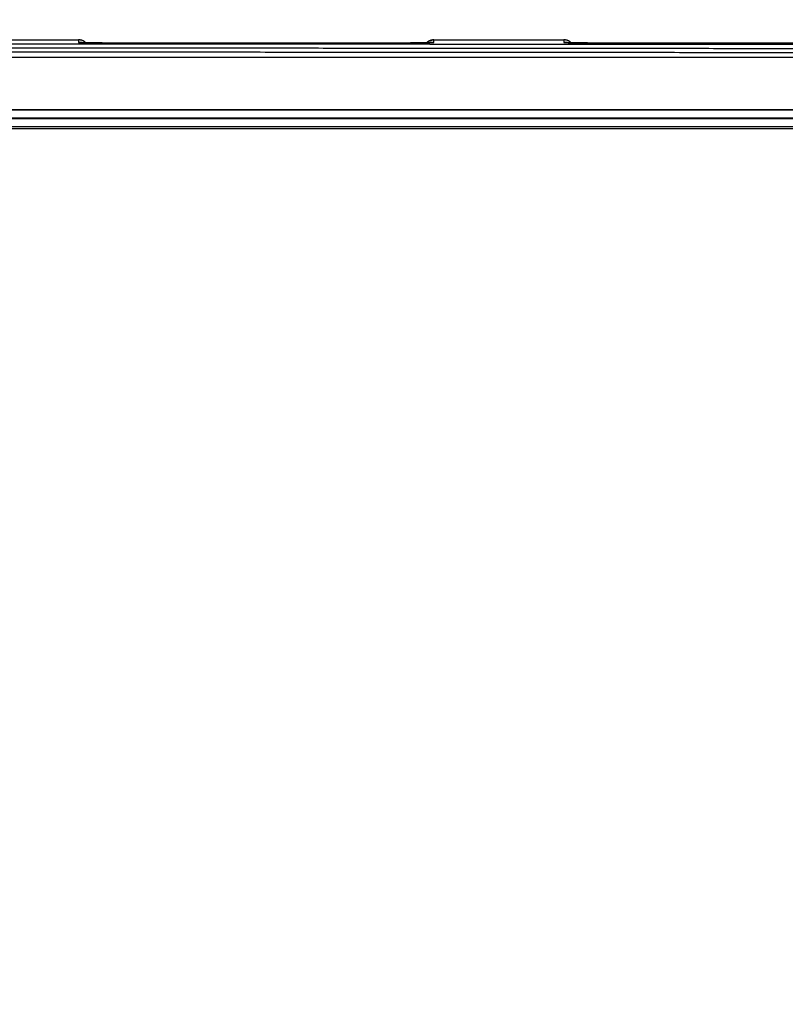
# Model space of a CAD drawing. Header units: inches. Extents: x 0 to 34, y 0 to 22.
# Tile 11 of 105: x 18 to 19.4, y 3.2 to 5.1. Entities that reach past the tile are written whole.
import ezdxf

# ---------------------------------------------------------------- set-up
doc = ezdxf.new("R2010")
doc.units = ezdxf.units.IN
doc.header["$LTSCALE"] = 1.87
doc.header["$MEASUREMENT"] = 0
doc.layers.get('0').update_dxf_attribs({"linetype": 'CONTINUOUS'})
doc.layers.add('DIMENSIONS', color=7, linetype='CONTINUOUS')
doc.styles.get("Standard").update_dxf_attribs({"font": 'txt', "width": 0.8})
doc.dimstyles.new('DIMSTYLE_1', dxfattribs={"dimtxt": 0.125, "dimasz": 0.18, "dimexe": 0.18, "dimexo": 0.0625, "dimgap": 0.09, "dimtad": 0, "dimtih": 1, "dimtoh": 1, "dimdec": 3, "dimzin": 4, "dimdsep": 46, "dimtxsty": 'STANDARD', "dimblk": '_FILLED', "dimblk1": '_FILLED', "dimblk2": '_FILLED', "dimcen": 0.09, "dimadec": 0, "dimazin": 0, "dimtp": 0.01, "dimtm": 0.01, "dimtfac": 1, "dimtdec": 3, "dimtofl": 0, "dimtmove": 0, "dimatfit": 3, "dimldrblk": '_FILLED', "dimfxl": 1, "dimtolj": 1, "dimtzin": 4, "dimarcsym": 0})

# ---------------------------------------------------------------- blocks, each defined once
blk = doc.blocks.new('_FILLED')
at = {"color": 0, "linetype": 'BYBLOCK'}
blk.add_solid([(0, 0), (-1, 0.174), (-1, -0.174)], dxfattribs=at)
blk = doc.blocks.new('*D6')
at = {"layer": 'DIMENSIONS', "color": 2, "linetype": 'CONTINUOUS'}
for p, q in [((20.2842, 3.2251), (20.2842, 5.9477)), ((21.0332, 5.0207), (21.0332, 5.9477)), ((20.2842, 5.8227), (19.8687, 5.8227)), ((21.0332, 5.8227), (21.3932, 5.8227))]:
    blk.add_line(p, q, dxfattribs=at)
at = {"layer": 'DIMENSIONS', "color": 2, "linetype": 'CONTINUOUS', "xscale": 0.18, "yscale": 0.18, "zscale": 0.18}
blk.add_blockref('_FILLED', (20.2842, 5.8227), dxfattribs=at)
at = {"layer": 'DIMENSIONS', "color": 2, "linetype": 'CONTINUOUS', "xscale": 0.18, "yscale": 0.18, "zscale": 0.18, "rotation": 180}
blk.add_blockref('_FILLED', (21.0332, 5.8227), dxfattribs=at)
at = {"layer": 'DIMENSIONS', "color": 2, "linetype": 'CONTINUOUS', "width": 0.8}
for s, p in [('.749', (18.5812, 5.7602)), ('[', (19.1062, 5.7602)), ('19.02', (19.2062, 5.7602)), (']', (19.7062, 5.7602))]:
    blk.add_text(s, height=0.125, dxfattribs=at).set_placement(p)
blk = doc.blocks.new('*D7')
at = {"layer": 'DIMENSIONS', "color": 2, "linetype": 'CONTINUOUS'}
for p, q in [((13.7841, 3.2255), (13.7841, 6.6977)), ((20.2842, 3.2251), (20.2842, 6.6977)), ((13.7841, 6.5727), (16.3092, 6.5727)), ((20.2842, 6.5727), (17.7592, 6.5727))]:
    blk.add_line(p, q, dxfattribs=at)
at = {"layer": 'DIMENSIONS', "color": 2, "linetype": 'CONTINUOUS', "xscale": 0.18, "yscale": 0.18, "zscale": 0.18, "rotation": 180}
blk.add_blockref('_FILLED', (13.7841, 6.5727), dxfattribs=at)
at = {"layer": 'DIMENSIONS', "color": 2, "linetype": 'CONTINUOUS', "xscale": 0.18, "yscale": 0.18, "zscale": 0.18}
blk.add_blockref('_FILLED', (20.2842, 6.5727), dxfattribs=at)
at = {"layer": 'DIMENSIONS', "color": 2, "linetype": 'CONTINUOUS', "width": 0.8}
for s, p in [('[', (16.9967, 6.5102)), (']', (17.5967, 6.5102)), ('6.500', (16.3717, 6.5102)), ('165.1', (17.0967, 6.5102))]:
    blk.add_text(s, height=0.125, dxfattribs=at).set_placement(p)

msp = doc.modelspace()

# ---------------------------------------------------------------- linework, layer by layer
at = {"color": 7, "linetype": 'CONTINUOUS'}
for p, q in [((17.8307, 5.0727), (18.0797, 5.0727)), ((18.0797, 5.0727), (18.0798, 5.0677)), ((18.0828, 5.0674), (18.0826, 5.0674)), ((18.0831, 5.0674), (18.0828, 5.0674)), ((18.0834, 5.0674), (18.0831, 5.0674)), ((18.0838, 5.0674), (18.0834, 5.0674)), ((18.0846, 5.0673), (18.0838, 5.0674)), ((18.0857, 5.0673), (18.0846, 5.0673)), ((18.0876, 5.0672), (18.0857, 5.0673)), ((18.09, 5.0672), (18.0876, 5.0672)), ((18.0931, 5.0671), (18.09, 5.0672)), ((18.0969, 5.067), (18.0931, 5.0671)), ((18.1016, 5.0669), (18.0969, 5.067)), ((18.1059, 5.0669), (18.1016, 5.0669)), ((18.111, 5.0668), (18.1059, 5.0669)), ((18.1173, 5.0667), (18.111, 5.0668)), ((18.1251, 5.0666), (18.1173, 5.0667)), ((18.1345, 5.0665), (18.1251, 5.0666)), ((18.1419, 5.0665), (18.1345, 5.0665)), ((18.1506, 5.0664), (18.1419, 5.0665)), ((18.1603, 5.0663), (18.1506, 5.0664)), ((18.1706, 5.0663), (18.1603, 5.0663)), ((18.1812, 5.0662), (18.1706, 5.0663)), ((18.1923, 5.0662), (18.1812, 5.0662)), ((18.2037, 5.0661), (18.1923, 5.0662)), ((18.2154, 5.0661), (18.2037, 5.0661)), ((18.2273, 5.0661), (18.2154, 5.0661)), ((18.2394, 5.0661), (18.2273, 5.0661)), ((18.2516, 5.066), (18.2394, 5.0661)), ((18.2639, 5.066), (18.2516, 5.066)), ((18.5827, 5.066), (18.2639, 5.066)), ((18.5949, 5.066), (18.5827, 5.066)), ((18.6071, 5.0661), (18.5949, 5.066)), ((18.6191, 5.0661), (18.6071, 5.0661)), ((18.6309, 5.0661), (18.6191, 5.0661)), ((18.6425, 5.0662), (18.6309, 5.0661)), ((18.6572, 5.0662), (18.6425, 5.0662)), ((18.6692, 5.0663), (18.6572, 5.0662)), ((18.6795, 5.0663), (18.6692, 5.0663)), ((18.6885, 5.0664), (18.6795, 5.0663)), ((18.6991, 5.0665), (18.6885, 5.0664)), ((18.7081, 5.0665), (18.6991, 5.0665)), ((18.7158, 5.0666), (18.7081, 5.0665)), ((18.7225, 5.0667), (18.7158, 5.0666)), ((18.7284, 5.0668), (18.7225, 5.0667)), ((18.7345, 5.0669), (18.7284, 5.0668)), ((18.7394, 5.0669), (18.7345, 5.0669)), ((18.7434, 5.067), (18.7394, 5.0669)), ((18.7467, 5.0671), (18.7434, 5.067)), ((18.7495, 5.0671), (18.7467, 5.0671)), ((18.7519, 5.0672), (18.7495, 5.0671)), ((18.7538, 5.0673), (18.7519, 5.0672)), ((18.7551, 5.0673), (18.7538, 5.0673)), ((18.7561, 5.0673), (18.7551, 5.0673)), ((18.7567, 5.0674), (18.7561, 5.0673)), ((18.7572, 5.0674), (18.7567, 5.0674)), ((18.7575, 5.0674), (18.7572, 5.0674)), ((18.7577, 5.0674), (18.7575, 5.0674)), ((18.7578, 5.0674), (18.7577, 5.0674)), ((18.7579, 5.0674), (18.7578, 5.0674)), ((18.7579, 5.0675), (18.7579, 5.0675)), ((18.7579, 5.0675), (18.7579, 5.0674)), ((18.7606, 5.0677), (18.7607, 5.0727)), ((18.7607, 5.0727), (19.0097, 5.0727)), ((19.0097, 5.0727), (19.0098, 5.0677)), ((19.0128, 5.0674), (19.0126, 5.0674)), ((19.0131, 5.0674), (19.0128, 5.0674)), ((19.0134, 5.0674), (19.0131, 5.0674)), ((19.0138, 5.0674), (19.0134, 5.0674)), ((19.0146, 5.0673), (19.0138, 5.0674)), ((19.0157, 5.0673), (19.0146, 5.0673)), ((19.0176, 5.0672), (19.0157, 5.0673)), ((19.02, 5.0672), (19.0176, 5.0672)), ((19.0231, 5.0671), (19.02, 5.0672)), ((19.0269, 5.067), (19.0231, 5.0671)), ((19.0316, 5.0669), (19.0269, 5.067)), ((19.0359, 5.0669), (19.0316, 5.0669)), ((19.041, 5.0668), (19.0359, 5.0669)), ((19.0473, 5.0667), (19.041, 5.0668)), ((19.0551, 5.0666), (19.0473, 5.0667)), ((19.0645, 5.0665), (19.0551, 5.0666)), ((19.0719, 5.0665), (19.0645, 5.0665)), ((19.0806, 5.0664), (19.0719, 5.0665)), ((19.0903, 5.0663), (19.0806, 5.0664)), ((19.1006, 5.0663), (19.0903, 5.0663)), ((19.1112, 5.0662), (19.1006, 5.0663)), ((19.1223, 5.0662), (19.1112, 5.0662)), ((19.1337, 5.0661), (19.1223, 5.0662)), ((19.1454, 5.0661), (19.1337, 5.0661)), ((19.1573, 5.0661), (19.1454, 5.0661)), ((19.1694, 5.0661), (19.1573, 5.0661)), ((19.1816, 5.066), (19.1694, 5.0661)), ((19.1939, 5.066), (19.1816, 5.066)), ((19.5127, 5.066), (19.1939, 5.066)), ((20.6105, 5.0388), (13.43, 5.0388)), ((20.853, 4.9377), (9.9418, 4.9377)), ((20.6096, 4.9388), (13.4309, 4.9388)), ((20.853, 4.9227), (9.9418, 4.9227)), ((9.9428, 4.9218), (20.852, 4.9218)), ((9.9428, 4.9068), (20.852, 4.9068)), ((9.9622, 4.9025), (20.8321, 4.9025))]:
    msp.add_line(p, q, dxfattribs=at)
for points in [[(18.0936, 5.0671), (18.0935, 5.0672), (18.0927, 5.0679), (18.0918, 5.0686), (18.0909, 5.0693), (18.09, 5.0699), (18.089, 5.0705), (18.088, 5.0709), (18.0869, 5.0714), (18.0858, 5.0718), (18.0848, 5.0721), (18.0837, 5.0723), (18.0825, 5.0725), (18.0814, 5.0726), (18.0803, 5.0727), (18.0797, 5.0727)], [(18.0826, 5.0674), (18.0825, 5.0674), (18.0825, 5.0675)], [(18.7607, 5.0727), (18.7601, 5.0727), (18.759, 5.0726), (18.7579, 5.0725), (18.7568, 5.0723), (18.7557, 5.0721), (18.7546, 5.0718), (18.7535, 5.0714), (18.7525, 5.0709), (18.7515, 5.0705), (18.7505, 5.0699), (18.7495, 5.0693), (18.7486, 5.0686), (18.7477, 5.0679), (18.7469, 5.0672), (18.7468, 5.0671)], [(19.0236, 5.0671), (19.0235, 5.0672), (19.0227, 5.0679), (19.0218, 5.0686), (19.0209, 5.0693), (19.02, 5.0699), (19.019, 5.0705), (19.018, 5.0709), (19.0169, 5.0714), (19.0158, 5.0718), (19.0148, 5.0721), (19.0137, 5.0723), (19.0125, 5.0725), (19.0114, 5.0726), (19.0103, 5.0727), (19.0097, 5.0727)], [(19.0126, 5.0674), (19.0125, 5.0674), (19.0125, 5.0675)]]:
    msp.add_lwpolyline(points, dxfattribs=at)
for points, knots in [([(20.564, 5.062), (20.5153, 5.062), (20.4178, 5.0622), (20.2714, 5.0624), (20.1249, 5.0626), (19.9781, 5.0628), (19.8312, 5.063), (19.6842, 5.0632), (19.537, 5.0633), (19.3897, 5.0635), (19.2422, 5.0636), (19.0946, 5.0638), (18.9469, 5.0639), (18.7991, 5.064), (18.6512, 5.0641), (18.5032, 5.0642), (18.3552, 5.0643), (18.207, 5.0644), (18.0588, 5.0645), (17.9106, 5.0645), (17.7623, 5.0646), (17.6139, 5.0646), (17.4655, 5.0647), (17.3171, 5.0647), (17.1687, 5.0647), (17.0202, 5.0647), (16.8718, 5.0647), (16.7234, 5.0647), (16.5749, 5.0647), (16.4265, 5.0646), (16.2782, 5.0646), (16.1299, 5.0645), (15.9816, 5.0645), (15.8334, 5.0644), (15.6853, 5.0643), (15.5372, 5.0642), (15.3892, 5.0641), (15.2413, 5.064), (15.0935, 5.0639), (14.9458, 5.0638), (14.7982, 5.0636), (14.6508, 5.0635), (14.5034, 5.0633), (14.3562, 5.0632), (14.2092, 5.063), (14.0623, 5.0628), (13.9156, 5.0626), (13.769, 5.0624), (13.6227, 5.0622), (13.5251, 5.062), (13.4764, 5.062)], [0, 0, 0, 0, 0.020625, 0.041278, 0.061956, 0.082658, 0.103384, 0.124131, 0.144899, 0.165686, 0.186491, 0.207314, 0.228153, 0.249007, 0.269875, 0.290755, 0.311647, 0.332548, 0.353459, 0.374379, 0.395305, 0.416237, 0.437174, 0.458114, 0.479056, 0.5, 0.520944, 0.541887, 0.562827, 0.583764, 0.604696, 0.625622, 0.646541, 0.667452, 0.688354, 0.709245, 0.730126, 0.750993, 0.771847, 0.792686, 0.813509, 0.834314, 0.855101, 0.875869, 0.896617, 0.917342, 0.938045, 0.958723, 0.979375, 1, 1, 1, 1]), ([(20.5623, 5.0541), (20.5136, 5.0542), (20.4161, 5.0543), (20.2698, 5.0545), (20.1233, 5.0547), (19.9767, 5.0549), (19.8298, 5.0551), (19.6829, 5.0553), (19.5357, 5.0555), (19.3885, 5.0556), (19.2411, 5.0558), (19.0936, 5.0559), (18.946, 5.056), (18.7982, 5.0562), (18.6504, 5.0563), (18.5025, 5.0564), (18.3545, 5.0565), (18.2064, 5.0565), (18.0583, 5.0566), (17.9101, 5.0567), (17.7619, 5.0567), (17.6136, 5.0568), (17.4653, 5.0568), (17.3169, 5.0568), (17.1686, 5.0569), (17.0202, 5.0569), (16.8719, 5.0569), (16.7235, 5.0568), (16.5752, 5.0568), (16.4268, 5.0568), (16.2786, 5.0567), (16.1303, 5.0567), (15.9821, 5.0566), (15.834, 5.0565), (15.6859, 5.0565), (15.5379, 5.0564), (15.39, 5.0563), (15.2422, 5.0562), (15.0945, 5.056), (14.9469, 5.0559), (14.7993, 5.0558), (14.652, 5.0556), (14.5047, 5.0555), (14.3576, 5.0553), (14.2106, 5.0551), (14.0638, 5.0549), (13.9171, 5.0547), (13.7706, 5.0545), (13.6243, 5.0543), (13.5268, 5.0542), (13.4781, 5.0541)], [0, 0, 0, 0, 0.020628, 0.041282, 0.061961, 0.082664, 0.10339, 0.124137, 0.144904, 0.165691, 0.186496, 0.207319, 0.228157, 0.249011, 0.269878, 0.290758, 0.311649, 0.332551, 0.353462, 0.374381, 0.395306, 0.416238, 0.437174, 0.458114, 0.479057, 0.5, 0.520944, 0.541886, 0.562826, 0.583762, 0.604694, 0.62562, 0.646539, 0.667449, 0.688351, 0.709242, 0.730122, 0.750989, 0.771843, 0.792681, 0.813504, 0.834309, 0.855096, 0.875863, 0.89661, 0.917336, 0.938039, 0.958718, 0.979372, 1, 1, 1, 1]), ([(18.0825, 5.0675), (18.0823, 5.0675), (18.0818, 5.0676), (18.0809, 5.0677), (18.0802, 5.0677), (18.0798, 5.0677)], [0, 0, 0, 0, 0.177073, 0.588536, 1, 1, 1, 1]), ([(18.0798, 5.0677), (18.0798, 5.0677), (18.08, 5.0676), (18.0803, 5.0676), (18.0808, 5.0675), (18.0814, 5.0675), (18.082, 5.0674), (18.0824, 5.0674), (18.0825, 5.0674)], [0, 0, 0, 0, 0.041241, 0.151009, 0.332061, 0.584858, 0.909259, 1, 1, 1, 1]), ([(18.0936, 5.0671), (18.0934, 5.0673), (18.0929, 5.0678), (18.0921, 5.0685), (18.0912, 5.0691), (18.0903, 5.0697), (18.0893, 5.0703), (18.0883, 5.0708), (18.0873, 5.0712), (18.0863, 5.0716), (18.0852, 5.072), (18.0841, 5.0722), (18.083, 5.0724), (18.0819, 5.0726), (18.0811, 5.0727), (18.0807, 5.0727), (18.0806, 5.0727)], [0, 0, 0, 0, 0.066456, 0.14291, 0.219365, 0.29582, 0.372275, 0.44873, 0.525186, 0.601641, 0.678097, 0.754552, 0.831008, 0.907463, 0.983919, 1, 1, 1, 1]), ([(18.0832, 5.0674), (18.0832, 5.0674), (18.0829, 5.0674), (18.0827, 5.0675), (18.0825, 5.0675)], [0, 0, 0, 0, 0.056345, 1, 1, 1, 1]), ([(18.0825, 5.0674), (18.0828, 5.0674), (18.0835, 5.0674), (18.0846, 5.0673), (18.0861, 5.0673), (18.0877, 5.0672), (18.0896, 5.0672), (18.0916, 5.0671), (18.0938, 5.0671), (18.0961, 5.067), (18.0987, 5.067), (18.1014, 5.0669), (18.1043, 5.0669), (18.1074, 5.0668), (18.1106, 5.0668), (18.114, 5.0667), (18.1176, 5.0667), (18.1213, 5.0667), (18.1252, 5.0666), (18.1292, 5.0666), (18.1334, 5.0665), (18.1377, 5.0665), (18.1421, 5.0665), (18.1467, 5.0664), (18.1514, 5.0664), (18.1562, 5.0664), (18.1612, 5.0663), (18.1662, 5.0663), (18.1714, 5.0663), (18.1766, 5.0662), (18.182, 5.0662), (18.1874, 5.0662), (18.193, 5.0662), (18.1986, 5.0662), (18.2042, 5.0661), (18.21, 5.0661), (18.2158, 5.0661), (18.2217, 5.0661), (18.2276, 5.0661), (18.2335, 5.0661), (18.2395, 5.0661), (18.2456, 5.066), (18.2516, 5.066), (18.2577, 5.066), (18.2637, 5.066), (18.2678, 5.066), (18.2698, 5.066)], [0, 0, 0, 0, 0.004399, 0.011128, 0.018872, 0.027628, 0.037384, 0.048127, 0.059845, 0.072529, 0.086169, 0.100748, 0.11625, 0.132659, 0.14996, 0.168136, 0.187166, 0.20703, 0.227709, 0.249183, 0.271428, 0.294422, 0.318141, 0.342561, 0.367657, 0.393404, 0.419776, 0.446745, 0.47428, 0.502356, 0.530946, 0.56002, 0.589545, 0.619487, 0.649822, 0.680526, 0.711563, 0.74289, 0.774474, 0.806291, 0.838314, 0.870501, 0.902808, 0.935191, 0.967604, 1, 1, 1, 1]), ([(18.5706, 5.066), (18.5726, 5.066), (18.5767, 5.066), (18.5828, 5.066), (18.5888, 5.066), (18.5949, 5.066), (18.6009, 5.0661), (18.6069, 5.0661), (18.6128, 5.0661), (18.6188, 5.0661), (18.6246, 5.0661), (18.6304, 5.0661), (18.6362, 5.0661), (18.6419, 5.0662), (18.6475, 5.0662), (18.653, 5.0662), (18.6585, 5.0662), (18.6638, 5.0662), (18.6691, 5.0663), (18.6742, 5.0663), (18.6793, 5.0663), (18.6842, 5.0664), (18.689, 5.0664), (18.6937, 5.0664), (18.6983, 5.0665), (18.7027, 5.0665), (18.7071, 5.0665), (18.7112, 5.0666), (18.7152, 5.0666), (18.7191, 5.0667), (18.7228, 5.0667), (18.7264, 5.0667), (18.7298, 5.0668), (18.733, 5.0668), (18.7361, 5.0669), (18.739, 5.0669), (18.7417, 5.067), (18.7443, 5.067), (18.7467, 5.0671), (18.7489, 5.0671), (18.7509, 5.0672), (18.7527, 5.0672), (18.7543, 5.0673), (18.7558, 5.0673), (18.757, 5.0674), (18.7577, 5.0674), (18.7579, 5.0674)], [0, 0, 0, 0, 0.032389, 0.064798, 0.097179, 0.129485, 0.161673, 0.193696, 0.225512, 0.257095, 0.288423, 0.31946, 0.350165, 0.380501, 0.410443, 0.439968, 0.469043, 0.497633, 0.52571, 0.553246, 0.580213, 0.606585, 0.632332, 0.657429, 0.68185, 0.705568, 0.728563, 0.750809, 0.772284, 0.792963, 0.812828, 0.83186, 0.850037, 0.867339, 0.883748, 0.89925, 0.91383, 0.927471, 0.940155, 0.951873, 0.962617, 0.972373, 0.981129, 0.988875, 0.995604, 1, 1, 1, 1]), ([(18.7468, 5.0671), (18.747, 5.0673), (18.7475, 5.0678), (18.7483, 5.0685), (18.7492, 5.0691), (18.7502, 5.0697), (18.7511, 5.0703), (18.7521, 5.0708), (18.7531, 5.0712), (18.7542, 5.0716), (18.7552, 5.072), (18.7563, 5.0722), (18.7574, 5.0724), (18.7585, 5.0726), (18.7593, 5.0727), (18.7597, 5.0727), (18.7598, 5.0727)], [0, 0, 0, 0, 0.066462, 0.142916, 0.21937, 0.295825, 0.372279, 0.448734, 0.525189, 0.601644, 0.678099, 0.754554, 0.831009, 0.907464, 0.983919, 1, 1, 1, 1]), ([(18.7573, 5.0674), (18.7573, 5.0674), (18.7575, 5.0674), (18.7577, 5.0675), (18.7579, 5.0675)], [0, 0, 0, 0, 0.05655, 1, 1, 1, 1]), ([(18.7579, 5.0675), (18.7581, 5.0675), (18.7586, 5.0676), (18.7595, 5.0677), (18.7602, 5.0677), (18.7606, 5.0677)], [0, 0, 0, 0, 0.177427, 0.588713, 1, 1, 1, 1]), ([(18.7579, 5.0674), (18.758, 5.0674), (18.7584, 5.0674), (18.759, 5.0675), (18.7597, 5.0675), (18.7602, 5.0676), (18.7604, 5.0676), (18.7606, 5.0677), (18.7606, 5.0677)], [0, 0, 0, 0, 0.090969, 0.415262, 0.667994, 0.849012, 0.95876, 1, 1, 1, 1]), ([(19.0125, 5.0675), (19.0123, 5.0675), (19.0118, 5.0676), (19.0109, 5.0677), (19.0102, 5.0677), (19.0098, 5.0677)], [0, 0, 0, 0, 0.177073, 0.588536, 1, 1, 1, 1]), ([(19.0098, 5.0677), (19.0098, 5.0677), (19.01, 5.0676), (19.0103, 5.0676), (19.0108, 5.0675), (19.0114, 5.0675), (19.012, 5.0674), (19.0124, 5.0674), (19.0125, 5.0674)], [0, 0, 0, 0, 0.041241, 0.151009, 0.332061, 0.584858, 0.909259, 1, 1, 1, 1]), ([(19.0236, 5.0671), (19.0234, 5.0673), (19.0229, 5.0678), (19.0221, 5.0685), (19.0212, 5.0691), (19.0203, 5.0697), (19.0193, 5.0703), (19.0183, 5.0708), (19.0173, 5.0712), (19.0163, 5.0716), (19.0152, 5.072), (19.0141, 5.0722), (19.013, 5.0724), (19.0119, 5.0726), (19.0111, 5.0727), (19.0107, 5.0727), (19.0106, 5.0727)], [0, 0, 0, 0, 0.066456, 0.14291, 0.219365, 0.29582, 0.372275, 0.44873, 0.525186, 0.601641, 0.678097, 0.754552, 0.831008, 0.907463, 0.983919, 1, 1, 1, 1]), ([(19.0132, 5.0674), (19.0132, 5.0674), (19.0129, 5.0674), (19.0127, 5.0675), (19.0125, 5.0675)], [0, 0, 0, 0, 0.056345, 1, 1, 1, 1]), ([(19.0125, 5.0674), (19.0128, 5.0674), (19.0135, 5.0674), (19.0146, 5.0673), (19.0161, 5.0673), (19.0177, 5.0672), (19.0196, 5.0672), (19.0216, 5.0671), (19.0238, 5.0671), (19.0261, 5.067), (19.0287, 5.067), (19.0314, 5.0669), (19.0343, 5.0669), (19.0374, 5.0668), (19.0406, 5.0668), (19.044, 5.0667), (19.0476, 5.0667), (19.0513, 5.0667), (19.0552, 5.0666), (19.0592, 5.0666), (19.0634, 5.0665), (19.0677, 5.0665), (19.0721, 5.0665), (19.0767, 5.0664), (19.0814, 5.0664), (19.0862, 5.0664), (19.0912, 5.0663), (19.0962, 5.0663), (19.1014, 5.0663), (19.1066, 5.0662), (19.112, 5.0662), (19.1174, 5.0662), (19.123, 5.0662), (19.1286, 5.0662), (19.1342, 5.0661), (19.14, 5.0661), (19.1458, 5.0661), (19.1517, 5.0661), (19.1576, 5.0661), (19.1635, 5.0661), (19.1695, 5.0661), (19.1756, 5.066), (19.1816, 5.066), (19.1877, 5.066), (19.1937, 5.066), (19.1978, 5.066), (19.1998, 5.066)], [0, 0, 0, 0, 0.004399, 0.011128, 0.018872, 0.027628, 0.037384, 0.048127, 0.059845, 0.072529, 0.086169, 0.100748, 0.11625, 0.132659, 0.14996, 0.168136, 0.187166, 0.20703, 0.227709, 0.249183, 0.271428, 0.294422, 0.318141, 0.342561, 0.367657, 0.393404, 0.419776, 0.446745, 0.47428, 0.502356, 0.530946, 0.56002, 0.589545, 0.619487, 0.649822, 0.680526, 0.711563, 0.74289, 0.774474, 0.806291, 0.838314, 0.870501, 0.902808, 0.935191, 0.967604, 1, 1, 1, 1]), ([(13.4797, 5.047), (13.5284, 5.0471), (13.6258, 5.0473), (13.7721, 5.0475), (13.9185, 5.0477), (14.0651, 5.0479), (14.2119, 5.0481), (14.3588, 5.0482), (14.5058, 5.0484), (14.653, 5.0486), (14.8003, 5.0487), (14.9478, 5.0488), (15.0953, 5.049), (15.243, 5.0491), (15.3907, 5.0492), (15.5386, 5.0493), (15.6865, 5.0494), (15.8345, 5.0495), (15.9826, 5.0495), (16.1307, 5.0496), (16.2789, 5.0497), (16.4271, 5.0497), (16.5754, 5.0497), (16.7236, 5.0498), (16.8719, 5.0498), (17.0202, 5.0498), (17.1685, 5.0498), (17.3168, 5.0498), (17.4651, 5.0497), (17.6133, 5.0497), (17.7616, 5.0497), (17.9097, 5.0496), (18.0579, 5.0495), (18.2059, 5.0495), (18.3539, 5.0494), (18.5019, 5.0493), (18.6497, 5.0492), (18.7975, 5.0491), (18.9451, 5.049), (19.0927, 5.0488), (19.2401, 5.0487), (19.3874, 5.0486), (19.5346, 5.0484), (19.6817, 5.0482), (19.8286, 5.0481), (19.9754, 5.0479), (20.122, 5.0477), (20.2684, 5.0475), (20.4146, 5.0473), (20.5121, 5.0471), (20.5608, 5.047)], [0, 0, 0, 0, 0.020628, 0.041282, 0.061962, 0.082665, 0.103391, 0.124138, 0.144906, 0.165692, 0.186498, 0.20732, 0.228159, 0.249012, 0.269879, 0.290759, 0.31165, 0.332552, 0.353462, 0.374381, 0.395307, 0.416238, 0.437175, 0.458114, 0.479057, 0.5, 0.520943, 0.541886, 0.562826, 0.583762, 0.604693, 0.625619, 0.646538, 0.667448, 0.68835, 0.709241, 0.730121, 0.750988, 0.771842, 0.79268, 0.813503, 0.834308, 0.855095, 0.875862, 0.896609, 0.917335, 0.938038, 0.958718, 0.979372, 1, 1, 1, 1])]:
    msp.add_open_spline(points, degree=3, knots=knots, dxfattribs=at)
for points in [[(18.0806, 5.0727), (18.0803, 5.0727), (18.08, 5.0727), (18.0797, 5.0727)], [(18.7598, 5.0727), (18.7601, 5.0727), (18.7604, 5.0727), (18.7607, 5.0727)], [(19.0106, 5.0727), (19.0103, 5.0727), (19.01, 5.0727), (19.0097, 5.0727)]]:
    msp.add_open_spline(points, degree=3, dxfattribs=at)

# ---------------------------------------------------------------- dimensions: what is measured, and where the dimension line sits
at = {"layer": 'DIMENSIONS', "color": 2, "linetype": 'CONTINUOUS'}
dim = msp.add_linear_dim(base=(13.7841, 6.5727), p1=(20.2842, 3.2251), p2=(13.7841, 3.2255), angle=180, dimstyle='DIMSTYLE_1', dxfattribs=at)
dim.commit()
dim.dimension.update_dxf_attribs({"geometry": '*D7', "text_midpoint": (17.0342, 6.5727), "dimtype": 160})
dim = msp.add_linear_dim(base=(21.0332, 5.8227), p1=(20.2842, 3.2251), p2=(21.0332, 5.0207), dimstyle='DIMSTYLE_1', dxfattribs=at)
dim.commit()
dim.dimension.update_dxf_attribs({"geometry": '*D6', "text_midpoint": (19.1937, 5.8227), "dimtype": 160})

doc.saveas('drawing.dxf')
